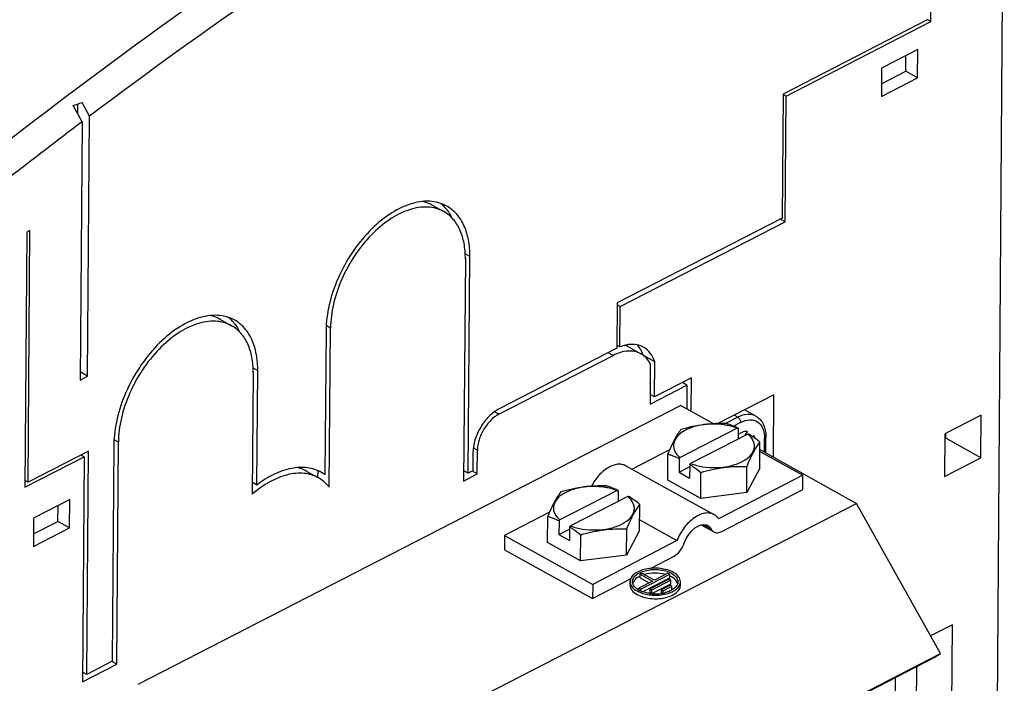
# Model space of a CAD drawing. Header units: millimetres. Extents: x 0 to 2100, y 0 to 1485.
# Tile 24 of 26: x 1871 to 1988, y 465 to 544. Entities that reach past the tile are written whole.
import ezdxf

# ---------------------------------------------------------------- set-up
doc = ezdxf.new("R2010")
doc.units = ezdxf.units.MM
doc.header["$LTSCALE"] = 115.5
doc.layers.get('0').update_dxf_attribs({"linetype": 'CONTINUOUS'})
doc.layers.add('CHAMFERS', color=7, linetype='CONTINUOUS')
doc.layers.add('DATUM_AXIS', color=7, linetype='CONTINUOUS')

msp = doc.modelspace()

# ---------------------------------------------------------------- linework, layer by layer
at = {"color": 7, "linetype": 'CONTINUOUS'}
for p, q in [((1987.84, 578.126), (1986.471, 395.412)), ((1979.103, 543.525), (1979.174, 552.961)), ((1978.747, 543.762), (1961.512, 534.897)), ((1979.103, 543.525), (1978.731, 543.733)), ((1961.868, 534.66), (1979.103, 543.525)), ((1977.54, 540.199), (1973.232, 537.983)), ((1977.515, 536.823), (1977.54, 540.199)), ((1976.123, 537.601), (1976.138, 539.477)), ((1973.232, 537.983), (1973.206, 534.607)), ((1973.206, 534.607), (1977.515, 536.823)), ((1973.217, 536.106), (1976.123, 537.601)), ((1977.515, 536.823), (1976.123, 537.601)), ((1961.512, 534.897), (1961.401, 520.127)), ((1961.868, 534.66), (1961.511, 534.859)), ((1961.755, 519.679), (1961.868, 534.66)), ((1878.08, 531.582), (1877.011, 533.52)), ((1877.584, 532.483), (1877.593, 533.718)), ((1878.979, 532.26), (1878.083, 533.885)), ((1878.747, 501.307), (1878.979, 532.26)), ((1878.08, 531.582), (1877.85, 500.846)), ((1919.736, 521.675), (1921.127, 520.897)), ((1921.29, 521.362), (1921.303, 521.346)), ((1961.401, 520.127), (1941.774, 510.032)), ((1942.128, 509.584), (1961.755, 519.679)), ((1961.755, 519.679), (1961.168, 520.007)), ((1871.508, 518.451), (1871.28, 488.067)), ((1871.881, 518.643), (1871.508, 518.451)), ((1871.656, 488.681), (1871.881, 518.643)), ((1924.238, 515.55), (1923.686, 515.858)), ((1923.7, 515.264), (1923.48, 488.819)), ((1924.045, 489.74), (1924.238, 515.55)), ((1941.774, 510.032), (1941.733, 504.622)), ((1942.128, 509.584), (1941.772, 509.783)), ((1942.092, 504.782), (1942.128, 509.584)), ((1894.488, 508.092), (1895.879, 507.314)), ((1907.118, 506.744), (1906.982, 489.594)), ((1907.656, 507.026), (1907.137, 507.316)), ((1907.506, 488.084), (1907.656, 507.026)), ((1941.733, 504.622), (1927.715, 497.412)), ((1941.289, 503.763), (1940.702, 504.092)), ((1942.092, 504.782), (1941.736, 504.981)), ((1943.211, 504.74), (1944.602, 503.962)), ((1927.689, 496.768), (1941.289, 503.763)), ((1946.25, 503.01), (1944.897, 503.766)), ((1945.711, 502.776), (1945.675, 497.973)), ((1946.218, 498.833), (1946.25, 503.01)), ((1878.747, 501.307), (1877.857, 501.805)), ((1898.452, 501.687), (1898.34, 487.25)), ((1898.991, 501.961), (1898.439, 502.27)), ((1898.883, 488.339), (1898.991, 501.961)), ((1877.85, 500.846), (1878.747, 501.307)), ((1950.613, 501.093), (1946.218, 498.833)), ((1950.07, 500.234), (1949.53, 500.536)), ((1950.584, 497.134), (1950.613, 501.093)), ((1945.675, 497.973), (1950.07, 500.234)), ((1950.07, 500.234), (1950.049, 497.433)), ((1946.218, 498.833), (1945.684, 499.131)), ((1949.363, 497.816), (1884.729, 464.572)), ((1927.689, 496.768), (1927.157, 497.065)), ((1949.363, 497.816), (1953.258, 495.64)), ((1985.083, 496.644), (1980.774, 494.428)), ((1985.045, 491.58), (1985.083, 496.644)), ((1882.408, 493.438), (1881.889, 493.728)), ((1882.21, 466.995), (1882.408, 493.438)), ((1956.158, 494.019), (1956.351, 493.911)), ((1980.774, 494.428), (1980.736, 489.364)), ((1980.77, 493.862), (1980.87, 493.913)), ((1980.87, 493.913), (1980.874, 494.479)), ((1985.045, 491.58), (1980.87, 493.913)), ((1878.838, 492.375), (1871.656, 488.681)), ((1878.639, 465.789), (1878.838, 492.375)), ((1881.87, 493.161), (1881.676, 467.351)), ((1924.6, 492.195), (1924.584, 490.017)), ((1925.141, 492.504), (1924.643, 492.782)), ((1925.118, 489.661), (1925.141, 492.504)), ((1948.009, 492.531), (1943.544, 490.21)), ((1958.747, 492.341), (1963.862, 489.512)), ((1958.749, 492.571), (1970.239, 486.15)), ((1871.28, 488.067), (1878.318, 491.687)), ((1878.318, 491.687), (1877.926, 491.906)), ((1878.318, 491.687), (1878.117, 464.89)), ((1980.736, 489.364), (1985.045, 491.58)), ((1904.823, 489.97), (1906.215, 489.192)), ((1906.124, 490.067), (1906.118, 489.247)), ((1906.982, 489.594), (1906.159, 490.054)), ((1924.045, 489.74), (1923.504, 490.042)), ((1924.584, 490.017), (1924.045, 489.74)), ((1925.118, 489.661), (1924.53, 489.99)), ((1942.787, 490.629), (1953.281, 484.825)), ((1871.656, 488.681), (1871.286, 488.888)), ((1923.48, 488.819), (1925.118, 489.661)), ((1963.862, 489.512), (1953.832, 484.299)), ((1963.849, 487.824), (1963.862, 489.512)), ((1898.883, 488.339), (1898.351, 488.636)), ((1954.225, 482.822), (1963.849, 487.824)), ((1876.627, 486.614), (1872.318, 484.397)), ((1876.602, 483.238), (1876.627, 486.614)), ((1875.21, 484.015), (1875.224, 485.892)), ((1905.605, 452.906), (1970.239, 486.15)), ((1980.237, 468.273), (1970.239, 486.15)), ((1872.318, 484.397), (1872.293, 481.021)), ((1872.304, 482.521), (1875.21, 484.015)), ((1876.602, 483.238), (1875.21, 484.015)), ((1933.718, 485.103), (1928.359, 482.318)), ((1944.451, 484.177), (1948.882, 481.726)), ((1872.293, 481.021), (1876.602, 483.238)), ((1951.768, 483.59), (1953.269, 482.76)), ((1951.99, 483.626), (1952.952, 483.094)), ((1928.359, 482.318), (1928.347, 480.63)), ((1928.359, 482.318), (1938.853, 476.513)), ((1948.882, 481.726), (1938.853, 476.513)), ((1928.347, 480.63), (1938.84, 474.825)), ((1945.75, 478.417), (1948.464, 479.827)), ((1938.84, 474.825), (1943.36, 477.174)), ((1938.853, 476.513), (1938.84, 474.825)), ((1981.656, 471.71), (1979.061, 470.375)), ((1981.552, 457.809), (1981.656, 471.71)), ((1914.858, 434.546), (1979.492, 467.79)), ((1915.603, 435.029), (1980.237, 468.273)), ((1979.492, 467.79), (1980.237, 468.273)), ((1878.117, 464.89), (1882.21, 466.995)), ((1881.676, 467.351), (1878.639, 465.789)), ((1882.21, 466.995), (1881.623, 467.324)), ((1977.376, 460.143), (1977.426, 466.727)), ((1878.639, 465.789), (1878.126, 466.075)), ((1974.834, 465.394), (1974.791, 459.688))]:
    msp.add_line(p, q, dxfattribs=at)
for centre, radius, start, end in [((2242.129, 51.044), 602.865, 122.093417, 127.040004), ((2274.764, 6.317), 658.225, 127.060365, 128.012901), ((1917.785, 518.295), 4.657, 41.18547, 50.25002), ((1892.537, 504.712), 4.657, 41.18769, 50.25481), ((1892.384, 504.571), 4.865, 40.96458, 41.24246), ((1943.607, 501.398), 3.691, 95.73155, 99.23738), ((1943.377, 501.77), 2.511, 59.99932, 60.79967), ((1941.318, 502.654), 3.716, 21.88589, 25.86192), ((1941.034, 502.539), 4.022, 18.26494, 21.88892), ((1904.398, 485.942), 4.474, 54.72397, 60.80784), ((1904.173, 485.539), 4.185, 57.81765, 60.80242)]:
    msp.add_arc(centre, radius, start, end, dxfattribs=at)
for points in [[(1877.011, 533.52), (1877.369, 533.642), (1877.726, 533.763), (1878.083, 533.885)], [(1943.211, 504.74), (1943.037, 504.837), (1942.85, 504.914), (1942.659, 504.968)]]:
    msp.add_open_spline(points, degree=3, dxfattribs=at)
for points, knots in [([(1921.493, 521.552), (1920.88, 521.894), (1919.377, 522.29), (1916.956, 521.865), (1914.497, 520.59), (1912.154, 518.578), (1910.092, 515.987), (1908.469, 513.016), (1907.413, 509.9), (1907.125, 507.766), (1907.118, 506.744)], [0, 0, 0, 0, 0.0896619, 0.190358, 0.3072349, 0.4393718, 0.5818789, 0.7277617, 0.8694139, 1, 1, 1, 1]), ([(1921.127, 520.897), (1920.553, 521.218), (1919.145, 521.589), (1916.877, 521.191), (1914.573, 519.997), (1912.377, 518.113), (1910.445, 515.686), (1908.925, 512.902), (1907.934, 509.983), (1907.664, 507.984), (1907.656, 507.026)], [0, 0, 0, 0, 0.089661, 0.1903518, 0.3072192, 0.4393454, 0.581845, 0.727728, 0.8693911, 1, 1, 1, 1]), ([(1919.735, 521.675), (1919.474, 521.821), (1919.1, 521.978), (1918.712, 522.08), (1918.613, 522.102)], [0, 0, 0, 0, 0.7467659, 1, 1, 1, 1]), ([(1924.238, 515.55), (1924.243, 516.213), (1924.148, 517.479), (1923.632, 519.219), (1922.756, 520.631), (1921.933, 521.306), (1921.493, 521.552)], [0, 0, 0, 0, 0.2884429, 0.5475819, 0.781349, 1, 1, 1, 1]), ([(1923.7, 515.264), (1923.705, 515.887), (1923.617, 517.074), (1923.133, 518.708), (1922.312, 520.033), (1921.54, 520.667), (1921.127, 520.897)], [0, 0, 0, 0, 0.2884914, 0.5476495, 0.7813971, 1, 1, 1, 1]), ([(1921.303, 521.346), (1921.379, 521.26), (1921.675, 520.894), (1921.92, 520.487), (1922.077, 520.166)], [0, 0, 0, 0, 0.2431867, 1, 1, 1, 1]), ([(1896.246, 507.969), (1895.632, 508.312), (1894.129, 508.707), (1891.708, 508.283), (1889.249, 507.007), (1886.906, 504.995), (1884.844, 502.404), (1883.222, 499.433), (1882.165, 496.317), (1881.878, 494.184), (1881.87, 493.161)], [0, 0, 0, 0, 0.0896619, 0.190358, 0.3072349, 0.4393718, 0.5818789, 0.7277617, 0.8694139, 1, 1, 1, 1]), ([(1895.88, 507.314), (1895.305, 507.635), (1893.896, 508.006), (1891.628, 507.608), (1889.324, 506.413), (1887.128, 504.528), (1885.196, 502.1), (1883.675, 499.316), (1882.685, 496.395), (1882.416, 494.396), (1882.408, 493.438)], [0, 0, 0, 0, 0.0896619, 0.190358, 0.3072349, 0.4393718, 0.5818789, 0.7277617, 0.8694139, 1, 1, 1, 1]), ([(1894.487, 508.092), (1894.226, 508.238), (1893.852, 508.395), (1893.464, 508.497), (1893.365, 508.519)], [0, 0, 0, 0, 0.7467682, 1, 1, 1, 1]), ([(1896.058, 507.761), (1896.132, 507.675), (1896.428, 507.309), (1896.672, 506.903), (1896.829, 506.584)], [0, 0, 0, 0, 0.2431991, 1, 1, 1, 1]), ([(1898.991, 501.961), (1898.996, 502.626), (1898.901, 503.893), (1898.385, 505.634), (1897.509, 507.047), (1896.685, 507.723), (1896.246, 507.969)], [0, 0, 0, 0, 0.2884688, 0.5476181, 0.7813747, 1, 1, 1, 1]), ([(1898.452, 501.687), (1898.457, 502.309), (1898.368, 503.496), (1897.884, 505.127), (1897.063, 506.45), (1896.291, 507.084), (1895.88, 507.314)], [0, 0, 0, 0, 0.288459, 0.5476045, 0.781365, 1, 1, 1, 1]), ([(1944.909, 504.755), (1944.667, 504.891), (1944.115, 505.086), (1943.532, 505.1), (1943.238, 505.071)], [0, 0, 0, 0, 0.4845349, 1, 1, 1, 1]), ([(1944.602, 503.962), (1944.378, 504.088), (1943.873, 504.274), (1942.716, 504.342), (1941.839, 504.046), (1941.289, 503.763)], [0, 0, 0, 0, 0.2241342, 0.4606617, 1, 1, 1, 1]), ([(1943.014, 505.041), (1942.938, 505.029), (1942.624, 504.968), (1942.318, 504.871), (1942.092, 504.782)], [0, 0, 0, 0, 0.2408957, 1, 1, 1, 1]), ([(1944.662, 504.275), (1944.628, 504.346), (1944.486, 504.616), (1944.305, 504.866), (1944.151, 505.032)], [0, 0, 0, 0, 0.2588901, 1, 1, 1, 1]), ([(1945.711, 502.776), (1945.585, 503.021), (1945.282, 503.471), (1944.858, 503.815), (1944.633, 503.945)], [0, 0, 0, 0, 0.5142678, 1, 1, 1, 1]), ([(1946.25, 503.01), (1946.128, 503.382), (1945.795, 504.068), (1945.22, 504.582), (1944.909, 504.755)], [0, 0, 0, 0, 0.5235371, 1, 1, 1, 1]), ([(1927.715, 497.412), (1927.277, 497.187), (1926.442, 496.533), (1925.466, 495.253), (1924.797, 493.77), (1924.604, 492.705), (1924.6, 492.195)], [0, 0, 0, 0, 0.2338001, 0.4943326, 0.7579627, 1, 1, 1, 1]), ([(1927.689, 496.768), (1927.331, 496.584), (1926.648, 496.05), (1925.85, 495.003), (1925.303, 493.791), (1925.145, 492.921), (1925.141, 492.504)], [0, 0, 0, 0, 0.2337756, 0.4942786, 0.7579083, 1, 1, 1, 1]), ([(1906.58, 489.847), (1906.067, 490.134), (1904.864, 490.514), (1902.889, 490.394), (1900.828, 489.654), (1899.527, 488.829), (1898.883, 488.339)], [0, 0, 0, 0, 0.2131387, 0.4448211, 0.7062881, 1, 1, 1, 1]), ([(1904.823, 489.97), (1904.552, 490.121), (1904.164, 490.284), (1903.762, 490.388), (1903.659, 490.411)], [0, 0, 0, 0, 0.7466997, 1, 1, 1, 1]), ([(1942.787, 490.629), (1942.646, 490.707), (1942.325, 490.819), (1941.796, 490.828), (1941.236, 490.688), (1940.444, 490.3), (1939.516, 489.491), (1938.942, 488.658), (1938.696, 488.196)], [0, 0, 0, 0, 0.0929372, 0.1919283, 0.3011878, 0.4225015, 0.6976662, 1, 1, 1, 1]), ([(1906.215, 489.192), (1905.692, 489.485), (1904.442, 489.854), (1902.403, 489.638), (1900.295, 488.75), (1898.984, 487.805), (1898.34, 487.25)], [0, 0, 0, 0, 0.2094096, 0.4399, 0.7031091, 1, 1, 1, 1]), ([(1907.506, 488.084), (1907.427, 488.183), (1907.103, 488.56), (1906.716, 488.884), (1906.402, 489.081)], [0, 0, 0, 0, 0.2554297, 1, 1, 1, 1]), ([(1953.28, 484.825), (1953.123, 484.912), (1952.757, 485.03), (1952.156, 485.008), (1951.526, 484.804), (1950.647, 484.289), (1949.664, 483.281), (1949.099, 482.274), (1948.882, 481.726)], [0, 0, 0, 0, 0.0910746, 0.1893851, 0.2995502, 0.4229474, 0.701912, 1, 1, 1, 1]), ([(1953.832, 484.299), (1953.796, 484.355), (1953.647, 484.562), (1953.446, 484.733), (1953.28, 484.825)], [0, 0, 0, 0, 0.2594385, 1, 1, 1, 1]), ([(1949.751, 481.431), (1949.877, 481.79), (1950.224, 482.456), (1950.847, 483.129), (1951.414, 483.48), (1951.823, 483.623), (1952.214, 483.644), (1952.452, 483.569), (1952.554, 483.512)], [0, 0, 0, 0, 0.2960058, 0.5762222, 0.7004714, 0.8111333, 0.9093993, 1, 1, 1, 1]), ([(1952.554, 483.512), (1952.595, 483.49), (1952.758, 483.383), (1952.883, 483.224), (1952.952, 483.094)], [0, 0, 0, 0, 0.2424219, 1, 1, 1, 1]), ([(1952.952, 483.094), (1952.971, 483.058), (1953.051, 482.925), (1953.17, 482.815), (1953.27, 482.759)], [0, 0, 0, 0, 0.2631689, 1, 1, 1, 1]), ([(1953.27, 482.759), (1953.401, 482.687), (1953.747, 482.626), (1954.066, 482.739), (1954.225, 482.822)], [0, 0, 0, 0, 0.4577355, 1, 1, 1, 1]), ([(1948.464, 479.827), (1948.758, 479.98), (1949.287, 480.466), (1949.63, 481.086), (1949.751, 481.431)], [0, 0, 0, 0, 0.4753491, 1, 1, 1, 1])]:
    msp.add_open_spline(points, degree=3, knots=knots, dxfattribs=at)
at = {"layer": 'CHAMFERS', "color": 7, "linetype": 'CONTINUOUS'}
msp.add_open_spline([(1920.663, 565.223), (1916.178, 562.423), (1898.033, 550.74), (1880.525, 538.075), (1867.679, 528.051)], degree=3, knots=[0, 0, 0, 0, 0.2449766, 1, 1, 1, 1], dxfattribs=at)
at = {"layer": 'DATUM_AXIS', "color": 7, "linetype": 'CONTINUOUS'}
for p, q in [((1960.421, 499.092), (1953.746, 495.659)), ((1960.365, 491.668), (1960.421, 499.092)), ((1958.284, 496.541), (1956.931, 497.297)), ((1956.117, 496.411), (1954.656, 495.66)), ((1956.461, 495.795), (1955.616, 495.36)), ((1956.117, 496.411), (1955.681, 496.654)), ((1956.057, 495.105), (1949.253, 491.605)), ((1956.057, 495.105), (1956.166, 495.115)), ((1956.166, 495.115), (1956.157, 493.811)), ((1956.161, 494.379), (1956.452, 494.529)), ((1957.014, 494.252), (1957.29, 494.716)), ((1957.31, 494.405), (1950.505, 490.905)), ((1957.419, 494.415), (1957.31, 494.405)), ((1958.03, 494.222), (1957.938, 494.067)), ((1958.732, 490.337), (1958.756, 493.46)), ((1959.297, 492.265), (1959.309, 493.896)), ((1959.447, 492.181), (1959.461, 494.087)), ((1947.78, 488.92), (1947.803, 492.043)), ((1949.143, 491.502), (1949.13, 489.86)), ((1949.143, 491.502), (1949.253, 491.605)), ((1949.13, 489.86), (1950.393, 490.51)), ((1949.13, 489.86), (1950.383, 489.16)), ((1950.395, 490.802), (1950.383, 489.16)), ((1950.505, 490.905), (1950.395, 490.802)), ((1951.709, 486.725), (1951.732, 489.847)), ((1957.185, 487.433), (1957.208, 490.556)), ((1958.732, 490.337), (1957.185, 487.433)), ((1951.709, 486.725), (1947.78, 488.92)), ((1941.766, 487.677), (1934.962, 484.177)), ((1941.766, 487.677), (1941.875, 487.687)), ((1941.875, 487.687), (1941.866, 486.384)), ((1943.019, 486.977), (1936.214, 483.477)), ((1943.128, 486.987), (1943.019, 486.977)), ((1957.185, 487.433), (1951.709, 486.725)), ((1944.441, 482.909), (1944.465, 486.032)), ((1933.489, 481.493), (1933.512, 484.615)), ((1934.852, 484.075), (1934.839, 482.433)), ((1934.852, 484.075), (1934.962, 484.177)), ((1934.839, 482.433), (1936.102, 483.082)), ((1936.104, 483.375), (1936.092, 481.733)), ((1936.214, 483.477), (1936.104, 483.375)), ((1942.894, 480.005), (1942.917, 483.128)), ((1944.441, 482.909), (1942.894, 480.005)), ((1934.839, 482.433), (1936.092, 481.733)), ((1937.418, 479.297), (1937.441, 482.42)), ((1937.418, 479.297), (1933.489, 481.493)), ((1942.894, 480.005), (1937.418, 479.297)), ((1944.516, 477.288), (1944.519, 477.71)), ((1944.516, 477.288), (1945.585, 476.69)), ((1944.734, 477.821), (1944.519, 477.71)), ((1944.519, 477.71), (1945.98, 476.893)), ((1944.573, 475.946), (1948.02, 477.719)), ((1946.196, 477.004), (1944.734, 477.821)), ((1944.792, 475.638), (1948.017, 477.297)), ((1947.939, 477.117), (1945.698, 475.964)), ((1945.907, 475.848), (1948.148, 477)), ((1947.811, 477.835), (1946.196, 477.004)), ((1948.02, 477.719), (1947.811, 477.835)), ((1948.148, 477), (1947.939, 477.117)), ((1948.017, 477.297), (1948.02, 477.719)), ((1948.144, 476.578), (1948.148, 477)), ((1943.294, 476.433), (1943.297, 476.855)), ((1944.363, 475.835), (1944.364, 476.062)), ((1945.98, 476.893), (1944.364, 476.062)), ((1944.364, 476.062), (1944.573, 475.946)), ((1944.571, 475.729), (1944.573, 475.946)), ((1945.695, 475.542), (1945.698, 475.964)), ((1945.698, 475.964), (1945.907, 475.848)), ((1945.904, 475.426), (1948.144, 476.578)), ((1945.904, 475.426), (1945.907, 475.848)), ((1947.029, 475.444), (1947.032, 475.866)), ((1948.066, 476.398), (1947.032, 475.866)), ((1947.032, 475.866), (1947.241, 475.75)), ((1947.239, 475.471), (1947.241, 475.75)), ((1947.241, 475.75), (1948.275, 476.281)), ((1947.833, 475.634), (1948.272, 475.859)), ((1948.275, 476.281), (1948.066, 476.398)), ((1948.272, 475.859), (1948.275, 476.281)), ((1949.293, 476.388), (1949.297, 476.81)), ((1945.695, 475.542), (1945.904, 475.426))]:
    msp.add_line(p, q, dxfattribs=at)
for centre, radius, start, end in [((1953.33, 487.439), 8.146, 78.40401, 81.76383), ((1951.318, 484.977), 11.238, 65.67982, 66.90615), ((1953.83, 489.286), 6.23, 69.05824, 71.07775), ((1951.391, 485.138), 11.061, 64.42278, 65.67887), ((1949.891, 482.64), 13.976, 56.33367, 57.40846), ((1943.119, 479.418), 13.511, 57.26014, 57.4154), ((1939.039, 480.011), 8.146, 78.40401, 81.76383), ((1937.027, 477.549), 11.238, 65.67982, 66.90615), ((1939.539, 481.858), 6.23, 69.05824, 71.07775), ((1937.1, 477.71), 11.061, 64.42278, 65.67887), ((1935.6, 475.212), 13.976, 56.33367, 57.40846), ((1928.828, 471.99), 13.511, 57.26014, 57.4154), ((1945.676, 475.005), 2.76, 114.84489, 117.20174), ((1946.879, 474.977), 2.782, 60.87582, 65.78492), ((1944.381, 476.847), 0.784, 179.58218, 187.61646), ((1945.525, 477.927), 2.395, 237.28382, 240.8343), ((1945.641, 478.132), 2.632, 240.81404, 242.82139), ((1945.711, 478.267), 2.783, 242.81162, 243.78937), ((1945.74, 478.326), 2.849, 243.7867, 244.08299), ((1945.814, 478.481), 3.021, 244.10895, 247.11637), ((1948.216, 476.818), 0.78, 352.74116, 359.55398), ((1945.93, 478.757), 3.32, 247.11085, 249.92408), ((1946.306, 480.195), 4.81, 262.143, 264.35136), ((1946.318, 480.316), 4.932, 264.35148, 266.52358), ((1946.323, 480.402), 5.018, 266.52099, 268.67675), ((1946.325, 480.325), 4.941, 268.63388, 277.31621), ((1946.364, 479.996), 4.61, 277.3629, 279.63484), ((1946.398, 479.794), 4.405, 279.63177, 281.98315), ((1946.452, 479.539), 4.145, 281.97991, 284.41884)]:
    msp.add_arc(centre, radius, start, end, dxfattribs=at)
for points, knots in [([(1954.826, 495.656), (1953.914, 495.682), (1952.058, 495.619), (1950.248, 495.205), (1949.35, 494.947)], [0, 0, 0, 0, 0.4943284, 1, 1, 1, 1]), ([(1958.283, 496.542), (1957.985, 496.708), (1957.203, 496.85), (1956.476, 496.596), (1956.117, 496.411)], [0, 0, 0, 0, 0.4581332, 1, 1, 1, 1]), ([(1956.117, 496.411), (1956.221, 496.353), (1956.386, 496.158), (1956.462, 495.918), (1956.461, 495.795)], [0, 0, 0, 0, 0.4924625, 1, 1, 1, 1]), ([(1956.461, 495.795), (1956.8, 495.967), (1957.342, 496.148), (1958.052, 496.074), (1958.66, 495.802), (1959.219, 495.04), (1959.31, 494.295), (1959.309, 493.896)], [0, 0, 0, 0, 0.2651877, 0.3808997, 0.4912752, 0.721328, 1, 1, 1, 1]), ([(1958.283, 496.542), (1958.476, 496.434), (1958.833, 496.145), (1959.347, 495.335), (1959.465, 494.585), (1959.461, 494.087)], [0, 0, 0, 0, 0.2333879, 0.4740154, 1, 1, 1, 1]), ([(1949.35, 494.947), (1949.215, 494.768), (1948.588, 493.864), (1948.136, 492.852), (1947.803, 492.043)], [0, 0, 0, 0, 0.2040421, 1, 1, 1, 1]), ([(1949.542, 494.658), (1949.253, 494.469), (1948.76, 494.054), (1948.374, 493.181), (1948.58, 492.266), (1949.002, 491.81), (1949.253, 491.605)], [0, 0, 0, 0, 0.2804777, 0.5122768, 0.7363776, 1, 1, 1, 1]), ([(1954.497, 495.501), (1953.601, 495.631), (1952.244, 495.62), (1950.587, 495.205), (1949.856, 494.863), (1949.542, 494.658)], [0, 0, 0, 0, 0.5314198, 0.7801659, 1, 1, 1, 1]), ([(1955.726, 495.314), (1955.651, 495.346), (1955.355, 495.468), (1955.053, 495.579), (1954.826, 495.656)], [0, 0, 0, 0, 0.2538215, 1, 1, 1, 1]), ([(1955.851, 495.179), (1955.78, 495.204), (1955.49, 495.298), (1955.194, 495.372), (1954.968, 495.419)], [0, 0, 0, 0, 0.2436064, 1, 1, 1, 1]), ([(1957.29, 494.716), (1957.225, 494.723), (1956.935, 494.727), (1956.65, 494.631), (1956.452, 494.529)], [0, 0, 0, 0, 0.2287518, 1, 1, 1, 1]), ([(1950.505, 490.905), (1950.969, 490.727), (1951.973, 490.475), (1953.528, 490.375), (1955.058, 490.541), (1956.408, 490.961), (1957.452, 491.589), (1958.003, 492.313), (1958.126, 492.925), (1958.051, 493.537), (1957.781, 493.945), (1957.56, 494.174)], [0, 0, 0, 0, 0.1477334, 0.3055179, 0.4612001, 0.6030818, 0.7227919, 0.8193076, 0.8624651, 0.905343, 1, 1, 1, 1]), ([(1957.208, 490.556), (1957.332, 490.856), (1957.763, 491.865), (1958.289, 492.843), (1958.756, 493.46)], [0, 0, 0, 0, 0.2953908, 1, 1, 1, 1]), ([(1958.756, 493.46), (1958.664, 493.532), (1958.299, 493.812), (1957.924, 494.081), (1957.638, 494.272)], [0, 0, 0, 0, 0.253738, 1, 1, 1, 1]), ([(1958.161, 493.909), (1958.152, 493.937), (1958.119, 494.045), (1958.072, 494.15), (1958.03, 494.222)], [0, 0, 0, 0, 0.2597848, 1, 1, 1, 1]), ([(1959.461, 494.087), (1959.461, 494.069), (1959.443, 493.985), (1959.367, 493.926), (1959.309, 493.896)], [0, 0, 0, 0, 0.2144743, 1, 1, 1, 1]), ([(1947.803, 492.043), (1947.914, 492.005), (1948.369, 491.846), (1948.814, 491.66), (1949.143, 491.502)], [0, 0, 0, 0, 0.24442, 1, 1, 1, 1]), ([(1950.426, 490.783), (1950.537, 490.712), (1950.983, 490.415), (1951.413, 490.096), (1951.732, 489.847)], [0, 0, 0, 0, 0.2451417, 1, 1, 1, 1]), ([(1951.732, 489.847), (1952.63, 490.105), (1954.44, 490.519), (1956.296, 490.582), (1957.208, 490.556)], [0, 0, 0, 0, 0.5056716, 1, 1, 1, 1]), ([(1935.059, 487.519), (1934.924, 487.341), (1934.297, 486.436), (1933.845, 485.424), (1933.512, 484.615)], [0, 0, 0, 0, 0.2040421, 1, 1, 1, 1]), ([(1940.535, 488.228), (1939.623, 488.254), (1937.767, 488.191), (1935.957, 487.777), (1935.059, 487.519)], [0, 0, 0, 0, 0.4943284, 1, 1, 1, 1]), ([(1940.206, 488.073), (1939.31, 488.203), (1937.953, 488.192), (1936.296, 487.777), (1935.565, 487.435), (1935.251, 487.23)], [0, 0, 0, 0, 0.5314198, 0.7801659, 1, 1, 1, 1]), ([(1941.435, 487.886), (1941.36, 487.918), (1941.064, 488.041), (1940.762, 488.151), (1940.535, 488.228)], [0, 0, 0, 0, 0.2538215, 1, 1, 1, 1]), ([(1941.56, 487.752), (1941.489, 487.776), (1941.199, 487.87), (1940.903, 487.944), (1940.677, 487.991)], [0, 0, 0, 0, 0.2436064, 1, 1, 1, 1]), ([(1935.251, 487.23), (1934.962, 487.041), (1934.469, 486.626), (1934.083, 485.753), (1934.289, 484.838), (1934.711, 484.383), (1934.962, 484.177)], [0, 0, 0, 0, 0.2804777, 0.5122768, 0.7363776, 1, 1, 1, 1]), ([(1936.214, 483.477), (1936.678, 483.299), (1937.682, 483.047), (1939.237, 482.947), (1940.767, 483.114), (1942.117, 483.533), (1943.161, 484.161), (1943.712, 484.885), (1943.835, 485.497), (1943.76, 486.11), (1943.49, 486.518), (1943.269, 486.747)], [0, 0, 0, 0, 0.1477334, 0.3055179, 0.4612001, 0.6030818, 0.7227919, 0.8193076, 0.8624651, 0.905343, 1, 1, 1, 1]), ([(1944.465, 486.032), (1944.373, 486.104), (1944.008, 486.385), (1943.633, 486.653), (1943.347, 486.844)], [0, 0, 0, 0, 0.253738, 1, 1, 1, 1]), ([(1942.917, 483.128), (1943.041, 483.428), (1943.472, 484.437), (1943.998, 485.415), (1944.465, 486.032)], [0, 0, 0, 0, 0.2953908, 1, 1, 1, 1]), ([(1933.512, 484.615), (1933.624, 484.578), (1934.078, 484.418), (1934.523, 484.232), (1934.852, 484.075)], [0, 0, 0, 0, 0.24442, 1, 1, 1, 1]), ([(1936.135, 483.355), (1936.246, 483.284), (1936.692, 482.988), (1937.122, 482.668), (1937.441, 482.42)], [0, 0, 0, 0, 0.2451417, 1, 1, 1, 1]), ([(1937.441, 482.42), (1938.339, 482.677), (1940.149, 483.091), (1942.005, 483.154), (1942.917, 483.128)], [0, 0, 0, 0, 0.5056716, 1, 1, 1, 1]), ([(1948.451, 477.94), (1947.986, 478.2), (1947.158, 478.417), (1946.042, 478.46), (1945.194, 478.359), (1944.436, 478.133), (1943.828, 477.799), (1943.41, 477.372), (1943.298, 477.017), (1943.297, 476.855)], [0, 0, 0, 0, 0.2711074, 0.4208651, 0.5677798, 0.7031336, 0.8203836, 0.9174503, 1, 1, 1, 1]), ([(1943.597, 476.853), (1943.598, 476.999), (1943.699, 477.318), (1944.075, 477.702), (1944.622, 478.003), (1945.304, 478.206), (1946.068, 478.297), (1947.072, 478.259), (1947.817, 478.064), (1948.236, 477.829)], [0, 0, 0, 0, 0.0825497, 0.1796164, 0.2968664, 0.4322202, 0.5791349, 0.7288926, 1, 1, 1, 1]), ([(1944.415, 477.46), (1944.314, 477.409), (1943.986, 477.214), (1943.698, 476.903), (1943.624, 476.641)], [0, 0, 0, 0, 0.2931869, 1, 1, 1, 1]), ([(1947.525, 477.692), (1947.112, 477.808), (1946.251, 477.911), (1945.39, 477.802), (1944.98, 477.682)], [0, 0, 0, 0, 0.5018421, 1, 1, 1, 1]), ([(1948.966, 476.601), (1948.946, 476.678), (1948.798, 477.022), (1948.485, 477.266), (1948.233, 477.407)], [0, 0, 0, 0, 0.2170132, 1, 1, 1, 1]), ([(1948.236, 477.829), (1948.45, 477.71), (1948.816, 477.445), (1948.998, 477.006), (1948.997, 476.812)], [0, 0, 0, 0, 0.5583504, 1, 1, 1, 1]), ([(1949.297, 476.809), (1949.298, 477.025), (1949.096, 477.513), (1948.689, 477.807), (1948.451, 477.94)], [0, 0, 0, 0, 0.4416496, 1, 1, 1, 1]), ([(1943.294, 476.433), (1943.292, 476.217), (1943.494, 475.729), (1943.901, 475.435), (1944.139, 475.302)], [0, 0, 0, 0, 0.4416583, 1, 1, 1, 1]), ([(1943.297, 476.855), (1943.295, 476.639), (1943.497, 476.151), (1943.904, 475.857), (1944.142, 475.724)], [0, 0, 0, 0, 0.4416496, 1, 1, 1, 1]), ([(1944.23, 475.911), (1944.066, 476.017), (1943.786, 476.247), (1943.625, 476.584), (1943.604, 476.743)], [0, 0, 0, 0, 0.5484644, 1, 1, 1, 1]), ([(1944.139, 475.302), (1944.605, 475.042), (1945.432, 474.825), (1946.548, 474.783), (1947.396, 474.884), (1948.154, 475.109), (1948.762, 475.444), (1949.18, 475.87), (1949.292, 476.225), (1949.293, 476.388)], [0, 0, 0, 0, 0.2711109, 0.42087, 0.5677856, 0.7031378, 0.8203878, 0.9174504, 1, 1, 1, 1]), ([(1944.455, 475.572), (1944.936, 475.369), (1946.004, 475.159), (1947.329, 475.262), (1948.28, 475.587), (1948.827, 475.917), (1949.198, 476.326), (1949.295, 476.657), (1949.297, 476.809)], [0, 0, 0, 0, 0.2822256, 0.5759058, 0.7079683, 0.8222442, 0.917673, 1, 1, 1, 1]), ([(1948.99, 476.719), (1948.973, 476.579), (1948.847, 476.284), (1948.618, 476.07), (1948.483, 475.971)], [0, 0, 0, 0, 0.4586548, 1, 1, 1, 1]), ([(1945.648, 475.43), (1945.573, 475.44), (1945.282, 475.488), (1944.996, 475.563), (1944.791, 475.638)], [0, 0, 0, 0, 0.2592505, 1, 1, 1, 1]), ([(1947.963, 475.684), (1947.925, 475.668), (1947.769, 475.607), (1947.608, 475.557), (1947.484, 475.525)], [0, 0, 0, 0, 0.2419649, 1, 1, 1, 1])]:
    msp.add_open_spline(points, degree=3, knots=knots, dxfattribs=at)
for points in [[(1957.56, 494.174), (1957.481, 494.256), (1957.397, 494.333), (1957.31, 494.405)], [(1943.269, 486.747), (1943.19, 486.828), (1943.106, 486.905), (1943.019, 486.977)], [(1948.242, 475.818), (1948.152, 475.768), (1948.058, 475.723), (1947.963, 475.684)], [(1948.483, 475.971), (1948.407, 475.915), (1948.326, 475.864), (1948.242, 475.818)], [(1944.142, 475.724), (1944.243, 475.668), (1944.348, 475.617), (1944.455, 475.572)]]:
    msp.add_open_spline(points, degree=3, dxfattribs=at)

doc.saveas('drawing.dxf')
